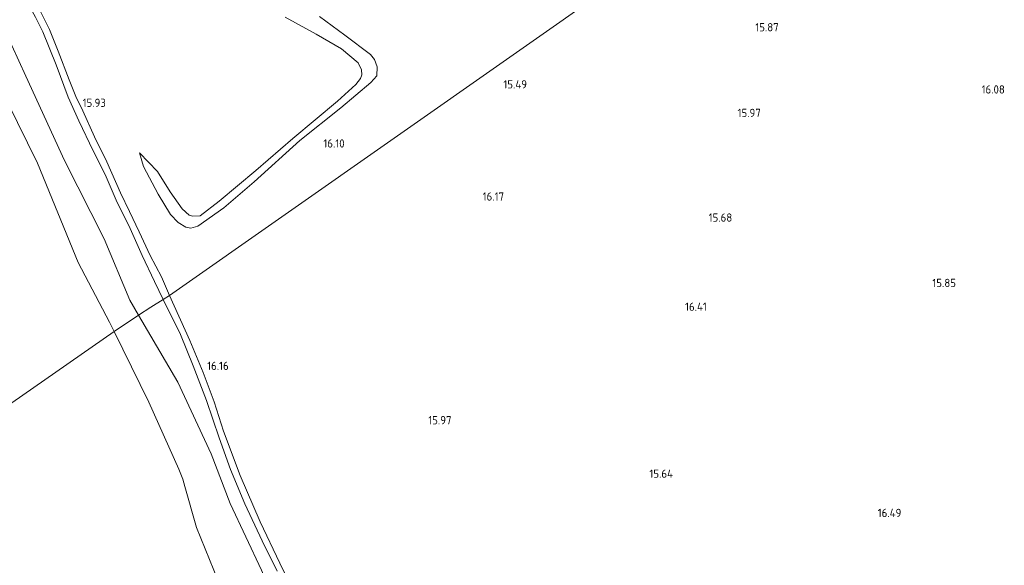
# Model space of a CAD drawing. Extents: x 196936 to 200438, y 361224 to 364196.
# Tile 219 of 256: x 198350 to 198565, y 363014 to 363133. Entities that reach past the tile are written whole.
import ezdxf
from ezdxf.enums import TextEntityAlignment as Align

# ---------------------------------------------------------------- set-up
doc = ezdxf.new("R2010")
doc.units = 0
for name, color, linetype, lineweight in [('B-ME-GR-GRAS-GV', 60, 'Continuous', 13), ('B-ME-GW-TALUD_KRUIN-G', 90, 'Continuous', 18), ('B-ME-OB-OEVERVOORZIENING-G', 7, 'Continuous', 18), ('B-ME-OG-BREUKLIJN-G', 7, 'Continuous', 18), ('B-ME-OG-HOOGTELIJN-G', 7, 'Continuous', 18), ('B-ME-OG-HOOGTEPUNT-S', 7, 'Continuous', 25), ('B-ME-OG-WATER_RIVIER-GV', 130, 'Continuous', 18), ('B-ME-VH-VERHARDING_HALFVERHARDING-GV', 252, 'Continuous', 18)]:
    doc.layers.add(name, color=color, linetype=linetype, lineweight=lineweight)
doc.styles.add('NLCS-ISO-ANNOTATIVE-T18', font='NLCS-ISO.ttf', dxfattribs={"height": 1.8})

# ---------------------------------------------------------------- blocks, each defined once
blk = doc.blocks.new('SAL-HOOGTELABEL-SO')
at = {"color": 0, "linetype": 'ByBlock', "lineweight": -2, "style": 'NLCS-ISO-ANNOTATIVE-T18'}
blk.add_attdef('HOOGTE', text='', height=1.8, dxfattribs=at).set_placement((2.79, 0), align=Align.RIGHT)

msp = doc.modelspace()

# ---------------------------------------------------------------- linework, layer by layer
at = {"layer": 'B-ME-GR-GRAS-GV'}
for points in [[(198506.205, 363159.57, 16.789), (198382.679, 363073.038, 15.84), (198380.897, 363077.117, 15.783), (198378.409, 363081.755, 15.817), (198376.017, 363086.946, 15.767), (198373.919, 363091.359, 15.779), (198371.936, 363095.49, 15.821), (198368.986, 363102.264, 15.88), (198366.295, 363107.699, 15.913), (198363.723, 363113.388, 15.921), (198362.217, 363116.511, 15.917), (198360.714, 363120.169, 15.942), (198358.354, 363126.398, 15.976), (198356.448, 363131.175, 16.001), (198354.11, 363135.824, 16.013)], [(198411.725, 363004.405, 16.372), (198406.814, 363014.566, 16.291), (198402.477, 363023.606, 16.235), (198398.121, 363033.727, 16.148), (198394.471, 363043.361, 16.165), (198392.416, 363049.8, 16.144), (198390.03, 363056.2, 16.113), (198387.111, 363063.214, 16.015), (198382.679, 363073.038, 15.84), (198506.205, 363159.57, 16.789)], [(198347.162, 363145.224, 16.155), (198350.236, 363139.506, 16.042), (198353.351, 363133.873, 15.976), (198354.993, 363130.644, 15.976), (198357.888, 363123.4, 15.967), (198360.484, 363116.4, 15.913), (198362.877, 363111.209, 15.925), (198365.998, 363104.622, 15.884), (198368.599, 363099.436, 15.85), (198371.215, 363093.356, 15.783), (198373.771, 363088.294, 15.783), (198376.658, 363081.735, 15.834), (198379.387, 363076.117, 15.859), (198381.3, 363072.173, 15.849), (198378.5818, 363070.4677, 15.902), (198375.9175, 363068.7151, 15.6829), (198374.0078, 363071.9834, 15.5875), (198368.4025, 363085.4124, 15.6181), (198359.7162, 363102.5332, 15.5671), (198351.2605, 363120.9571, 15.5695), (198346.634, 363131.0403, 15.5514)], [(198346.634, 363131.0403, 15.5514), (198351.2605, 363120.9571, 15.5695), (198359.7162, 363102.5332, 15.5671), (198368.4025, 363085.4124, 15.6181), (198374.0078, 363071.9834, 15.5875), (198375.9175, 363068.7151, 15.683), (198370.5731, 363065.1807, 14.202), (198370.5665, 363065.1952, 14.202), (198369.5762, 363067.2167, 14.2003), (198362.7117, 363080.2168, 14.1749), (198353.7771, 363101.93, 14.1842), (198347.2667, 363115.2762, 14.1873)], [(198402.7444, 363013.0333, 16.2814), (198395.9315, 363027.6028, 16.1834), (198391.7488, 363038.4327, 16.2485), (198384.4772, 363054.0658, 16.1093), (198375.9175, 363068.7151, 15.683), (198378.5818, 363070.4677, 15.902), (198381.3, 363072.173, 15.849), (198385.091, 363064.502, 15.996), (198387.871, 363057.651, 16.069), (198390.769, 363050.084, 16.181), (198393.527, 363041.954, 16.202), (198395.991, 363034.975, 16.167), (198399.126, 363027.505, 16.188), (198402.949, 363019.454, 16.241), (198406.181, 363012.828, 16.339)]]:
    msp.add_polyline3d(points, dxfattribs=at)
msp.add_polyline3d([(198423.2298, 362963.6492, 16.2332), (198425.778, 362954.4971, 16.1373), (198417.2407, 362956.2811, 14.203), (198416.579, 362957.9539, 14.2012), (198406.9721, 362982.5936, 14.1903), (198401.0364, 362995.4294, 14.1626), (198394.2546, 363008.3805, 14.2278), (198388.5493, 363022.3034, 14.2196), (198386.043, 363031.3201, 14.2143), (198385.5958, 363032.9288, 14.2134), (198384.7084, 363035.1047, 14.2281), (198378.14, 363049.7355, 14.2156), (198370.5731, 363065.1807, 14.202), (198375.9175, 363068.7151, 15.683), (198384.4772, 363054.0658, 16.1093), (198391.7488, 363038.4327, 16.2485), (198395.9315, 363027.6028, 16.1834), (198402.7444, 363013.0333, 16.2814), (198407.7017, 363001.4156, 16.2871), (198415.3892, 362983.4037, 16.3791)], close=True, dxfattribs=at)
at = {"layer": 'B-ME-GW-TALUD_KRUIN-G'}
for points in [[(198375.9175, 363068.7151, 15.6827), (198374.0078, 363071.9834, 15.5875), (198368.4025, 363085.4124, 15.6181), (198359.7162, 363102.5332, 15.5671), (198351.2605, 363120.9571, 15.5695), (198346.634, 363131.0403, 15.5514)], [(198425.778, 362954.4971, 16.1373), (198423.2298, 362963.6492, 16.2332), (198415.3892, 362983.4037, 16.3791), (198407.7017, 363001.4156, 16.2871), (198402.7444, 363013.0333, 16.2814), (198395.9315, 363027.6028, 16.1834), (198391.7488, 363038.4327, 16.2485), (198384.4772, 363054.0658, 16.1093), (198375.9175, 363068.7151, 15.6827)]]:
    msp.add_polyline3d(points, dxfattribs=at)
at = {"layer": 'B-ME-OB-OEVERVOORZIENING-G'}
for points in [[(198370.5731, 363065.1807, 14.202), (198370.5665, 363065.1952, 14.202), (198369.5762, 363067.2167, 14.2003), (198362.7117, 363080.2168, 14.1749), (198353.7771, 363101.93, 14.1842), (198347.2667, 363115.2762, 14.1873)], [(198370.5731, 363065.1807, 14.202), (198378.14, 363049.7355, 14.2156), (198384.7084, 363035.1047, 14.2281), (198385.5958, 363032.9288, 14.2134), (198386.043, 363031.3201, 14.2143), (198388.5493, 363022.3034, 14.2196), (198394.2546, 363008.3805, 14.2278), (198401.0364, 362995.4294, 14.1626), (198406.9721, 362982.5936, 14.1903), (198416.579, 362957.9539, 14.2012), (198417.2407, 362956.2811, 14.203)]]:
    msp.add_polyline3d(points, dxfattribs=at)
at = {"layer": 'B-ME-OG-BREUKLIJN-G'}
msp.add_polyline3d([(198415.445, 363134.019, 15.527), (198421.018, 363129.946, 15.591), (198426.569, 363125.696, 15.797), (198427.489, 363124.599, 15.797), (198428.076, 363122.971, 15.873), (198427.964, 363121.007, 15.965), (198426.653, 363119.543, 15.974), (198420.128, 363114.02, 16.15), (198411.142, 363106.929, 16.125), (198401.143, 363097.86, 16.049), (198394.513, 363092.2, 15.881), (198388.886, 363088.189, 15.822), (198387.331, 363087.713, 15.826), (198386.248, 363087.931, 15.839), (198384.573, 363088.967, 15.915), (198382.889, 363090.694, 15.919), (198380.178, 363095.149, 15.822), (198376.965, 363101.191, 15.814), (198376.091, 363104.201, 15.923)], dxfattribs=at)
at = {"layer": 'B-ME-OG-HOOGTELIJN-G'}
msp.add_polyline3d([(198407.942, 363133.867, 16.264), (198414.719, 363130.102, 16.234), (198420.278, 363126.929, 16.281), (198423.898, 363123.835, 16.243), (198424.618, 363122.312, 16.302), (198424.67, 363121.227, 16.331), (198424.395, 363120.421, 16.369), (198423.374, 363119.133, 16.407), (198419.413, 363115.525, 16.508), (198409.61, 363107.362, 16.411), (198401.505, 363100.377, 16.39), (198393.546, 363093.614, 16.197), (198389.338, 363090.455, 16.121), (198387.708, 363090.348, 16.087), (198386.96, 363090.615, 16.083), (198385.438, 363091.934, 16.066), (198382.827, 363095.717, 16.011), (198380.05, 363100.12, 15.986), (198376.091, 363104.201, 15.923)], dxfattribs=at)
at = {"layer": 'B-ME-OG-WATER_RIVIER-GV'}
msp.add_polyline3d([(198347.2667, 363115.2762, 14.1873), (198353.7771, 363101.93, 14.1842), (198362.7117, 363080.2168, 14.1749), (198369.5762, 363067.2167, 14.2003), (198370.5665, 363065.1952, 14.202), (198370.5731, 363065.1807, 14.202), (198261.013, 362988.926, 14.4)], dxfattribs=at)
msp.add_polyline3d([(198416.579, 362957.9539, 14.2012), (198417.2407, 362956.2811, 14.203), (198261.013, 362988.926, 14.4), (198370.5731, 363065.1807, 14.202), (198378.14, 363049.7355, 14.2156), (198384.7084, 363035.1047, 14.2281), (198385.5958, 363032.9288, 14.2134), (198386.043, 363031.3201, 14.2143), (198388.5493, 363022.3034, 14.2196), (198394.2546, 363008.3805, 14.2278), (198401.0364, 362995.4294, 14.1626), (198406.9721, 362982.5936, 14.1903)], close=True, dxfattribs=at)
at = {"layer": 'B-ME-VH-VERHARDING_HALFVERHARDING-GV'}
for points in [[(198354.11, 363135.824, 16.013), (198356.448, 363131.175, 16.001), (198358.354, 363126.398, 15.976), (198360.714, 363120.169, 15.942), (198362.217, 363116.511, 15.917), (198363.723, 363113.388, 15.921), (198366.295, 363107.699, 15.913), (198368.986, 363102.264, 15.88), (198371.936, 363095.49, 15.821), (198373.919, 363091.359, 15.779), (198376.017, 363086.946, 15.767), (198378.409, 363081.755, 15.817), (198380.897, 363077.117, 15.783), (198382.679, 363073.038, 15.84), (198381.3, 363072.173, 15.849), (198379.387, 363076.117, 15.859), (198376.658, 363081.735, 15.834), (198373.771, 363088.294, 15.783), (198371.215, 363093.356, 15.783), (198368.599, 363099.436, 15.85), (198365.998, 363104.622, 15.884), (198362.877, 363111.209, 15.925), (198360.484, 363116.4, 15.913), (198357.888, 363123.4, 15.967), (198354.993, 363130.644, 15.976), (198353.351, 363133.873, 15.976)], [(198406.181, 363012.828, 16.339), (198402.949, 363019.454, 16.241), (198399.126, 363027.505, 16.188), (198395.991, 363034.975, 16.167), (198393.527, 363041.954, 16.202), (198390.769, 363050.084, 16.181), (198387.871, 363057.651, 16.069), (198385.091, 363064.502, 15.996), (198381.3, 363072.173, 15.849), (198382.679, 363073.038, 15.84), (198387.111, 363063.214, 16.015), (198390.03, 363056.2, 16.113), (198392.416, 363049.8, 16.144), (198394.471, 363043.361, 16.165), (198398.121, 363033.727, 16.148), (198402.477, 363023.606, 16.235), (198406.814, 363014.566, 16.291), (198411.725, 363004.405, 16.372)]]:
    msp.add_polyline3d(points, dxfattribs=at)

# ---------------------------------------------------------------- block references
at = {"layer": 'B-ME-OG-HOOGTEPUNT-S'}
for p, values in [((198513.042, 363130.747, 15.865), {'HOOGTE': '15.87'}), ((198458.025, 363118.267, 15.493), {'HOOGTE': '15.49'}), ((198562.475, 363117.154, 16.083), {'HOOGTE': '16.08'}), ((198365.969, 363114.236, 15.929), {'HOOGTE': '15.93'}), ((198509.127, 363112.031, 15.971), {'HOOGTE': '15.97'}), ((198418.152, 363105.355, 16.103), {'HOOGTE': '16.10'}), ((198453.004, 363093.765, 16.174), {'HOOGTE': '16.17'}), ((198502.886, 363089.163, 15.676), {'HOOGTE': '15.68'}), ((198551.792, 363074.877, 15.853), {'HOOGTE': '15.85'}), ((198497.331, 363069.68, 16.412), {'HOOGTE': '16.41'}), ((198392.815, 363056.761, 16.155), {'HOOGTE': '16.16'}), ((198441.523, 363044.887, 15.97), {'HOOGTE': '15.97'}), ((198489.929, 363033.199, 15.638), {'HOOGTE': '15.64'}), ((198539.855, 363024.63, 16.486), {'HOOGTE': '16.49'})]:
    msp.add_blockref('SAL-HOOGTELABEL-SO', p, dxfattribs=at).add_auto_attribs(values)

doc.saveas('drawing.dxf')
